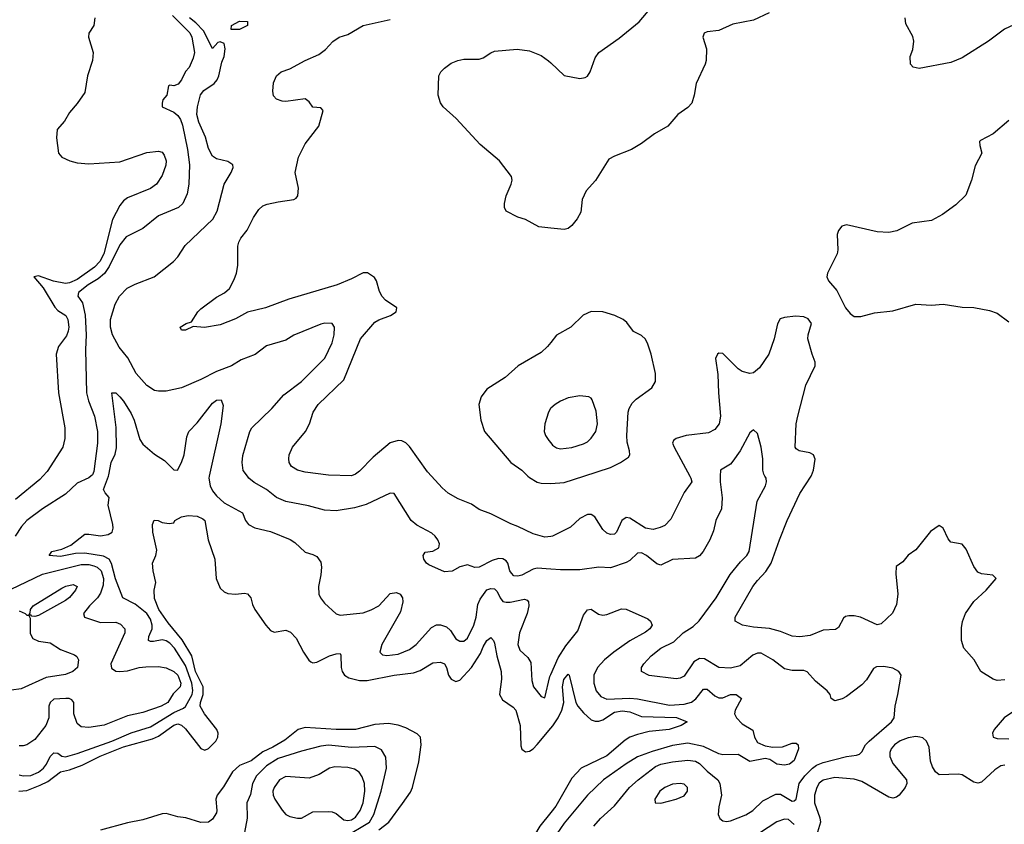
# Model space of a CAD drawing. Header units: inches. Extents: x 1682530 to 1839546, y 640742 to 791647.
# Tile 197 of 256: x 1697252 to 1702347, y 708199 to 712360. Entities that reach past the tile are written whole.
import ezdxf

# ---------------------------------------------------------------- set-up
doc = ezdxf.new("R2010")
doc.units = ezdxf.units.IN
doc.header["$MEASUREMENT"] = 0
for name, color, linetype in [('B6790', 7, 'Continuous'), ('B6791', 7, 'Continuous'), ('B7700', 7, 'Continuous'), ('B7701', 7, 'Continuous')]:
    doc.layers.add(name, color=color, linetype=linetype)

msp = doc.modelspace()

# ---------------------------------------------------------------- linework, layer by layer
at = {"layer": 'B6790', "color": 5}
for points, elevation in [([(1697620.9, 710000), (1697610, 709991), (1697550, 709964), (1697490, 709906), (1697369.8, 709830), (1697290, 709770.2), (1697261.1, 709738.9), (1697228.8, 709690)], 560), ([(1697372.7, 710000), (1697357.1, 709982.9), (1697230, 709878.4)], 580), ([(1697250, 708455), (1697270, 708449.7), (1697310, 708452.4), (1697350, 708469.6), (1697375.8, 708490), (1697390.9, 708510), (1697410, 708550.2), (1697430, 708569.2), (1697450, 708566.4), (1697470, 708552.1), (1697490, 708549.1), (1697550, 708565.1), (1697728.9, 708630), (1697830, 708672.4), (1697930, 708702.8), (1698050, 708776.9), (1698100.7, 708799.3), (1698111.3, 708808.7), (1698144.1, 708870), (1698148.8, 708891.2), (1698143.3, 708930), (1698110, 709021.1), (1698053.6, 709110), (1698030, 709135.8), (1698010, 709148.8), (1697990, 709152.8), (1697944.3, 709144.3), (1697930, 709144), (1697918.9, 709150), (1697921.3, 709170), (1697938, 709210), (1697938.8, 709230), (1697930, 709259.8), (1697910, 709288.9), (1697850, 709338.4), (1697785.7, 709370), (1697748.5, 709468.5), (1697728.4, 709548.4), (1697714.8, 709570), (1697685.5, 709585.5), (1697590, 709601.6), (1697540.6, 709599.4), (1697464.5, 709584.5), (1697405.1, 709590), (1697419.3, 709610), (1697470, 709622.2), (1697516.9, 709643.1), (1697590, 709699.1), (1697610, 709700.2), (1697670, 709690.6), (1697710, 709697.5), (1697730.6, 709710), (1697735.7, 709730), (1697733.8, 709750), (1697709.8, 709850.2), (1697715.8, 709890), (1697694.4, 709914.4), (1697687, 709930), (1697711.9, 710000)], 540), ([(1698233.4, 710000), (1698231.2, 709990), (1698238, 709950), (1698250, 709924.7), (1698270, 709897.8), (1698310, 709861.6), (1698406, 709810), (1698420.3, 709770), (1698435.8, 709750), (1698470, 709732.4), (1698550, 709714), (1698652.8, 709672.8), (1698676.5, 709656.5), (1698730, 709606.4), (1698770, 709595.3), (1698790, 709583.8), (1698810, 709554.8), (1698814, 709530), (1698811.3, 709490), (1698799.1, 709430), (1698800.3, 709390), (1698808.9, 709370), (1698830, 709343.1), (1698890, 709287), (1698910, 709280.3), (1699030, 709293.8), (1699072, 709308), (1699111, 709329), (1699170, 709393), (1699201.5, 709398.5), (1699220.7, 709390), (1699233.1, 709370), (1699234.3, 709350), (1699222.3, 709297.7), (1699126.7, 709130), (1699115.5, 709090), (1699130, 709075.5), (1699152.1, 709072.1), (1699210, 709078.8), (1699270, 709103.5), (1699303.5, 709130), (1699383.2, 709216.8), (1699410, 709230.2), (1699430, 709231.3), (1699460.9, 709220.9), (1699482.4, 709202.4), (1699510, 709158.7), (1699530, 709146.3), (1699550, 709146.3), (1699570, 709161.7), (1699602.1, 709230), (1699614.5, 709270), (1699623.8, 709336.2), (1699635.5, 709364.5), (1699668.9, 709411.1), (1699690, 709419.3), (1699710, 709416.5), (1699722.9, 709402.9), (1699738.2, 709370), (1699752.2, 709352.2), (1699770, 709347.5), (1699790, 709348.9), (1699864.4, 709364.4), (1699878.6, 709358.6), (1699886, 709350), (1699886.5, 709330), (1699877.6, 709290), (1699839.2, 709190), (1699829.5, 709129.6), (1699840.4, 709100.4), (1699882, 709062), (1699896.6, 709036.6), (1699902.8, 708942.8), (1699911.3, 708910), (1699950, 708859.5), (1699970, 708853.4), (1699995.8, 708964.2), (1700000, 708973.6)], 540), ([(1700000, 709518.7), (1699930, 709524.5), (1699910, 709519.3), (1699850, 709487.9), (1699830, 709481.9), (1699810, 709485.1), (1699797.7, 709497.7), (1699789.2, 709510), (1699778.6, 709550), (1699770, 709561.2), (1699751.6, 709571.6), (1699730, 709574), (1699696.9, 709563.1), (1699630, 709529.2), (1699607.9, 709527.9), (1699570, 709540.4), (1699530, 709530.3), (1699490, 709508.9), (1699450, 709505.7), (1699370, 709542), (1699358, 709550), (1699343.1, 709570), (1699339.5, 709590), (1699350, 709606.6), (1699390, 709611.3), (1699420.5, 709630), (1699424.4, 709650), (1699416.4, 709670), (1699403.1, 709690), (1699384.6, 709704.6), (1699307, 709747), (1699278.3, 709770), (1699190, 709910.4), (1699170, 709912), (1699046, 709854), (1698984.5, 709835.5), (1698890, 709820.7), (1698830, 709823.3), (1698746.2, 709846.2), (1698630, 709869.5), (1698582, 709890), (1698530, 709931.5), (1698466.3, 709966.3), (1698438, 709990), (1698430.7, 710000)], 560), ([(1700000, 709688.6), (1699970, 709683.9), (1699910, 709701.1), (1699830, 709740.1), (1699793.1, 709753.1), (1699690, 709805.3), (1699630, 709826.7), (1699590, 709854.9), (1699522, 709882), (1699470, 709911.6), (1699438.6, 709938.6), (1699382.5, 710000)], 580), ([(1699882, 710000), (1699890, 709992.2), (1699930, 709969.3), (1699950, 709963.8), (1700000, 709961.5)], 620), ([(1697248.7, 708371.3), (1697290, 708374.6), (1697359.1, 708400.9), (1697398.8, 708421.2), (1697464.1, 708470), (1697510, 708481), (1697575, 708505), (1697668.1, 708551.9), (1697790, 708599.4), (1697939.4, 708640.6), (1697970, 708656), (1698050, 708712.2), (1698070, 708718.2), (1698090, 708711.8), (1698110, 708693.3), (1698190, 708590.8), (1698210, 708583.6), (1698230, 708591.5), (1698266.8, 708630), (1698277.6, 708650), (1698278.8, 708670), (1698273.1, 708690), (1698208.9, 708770), (1698186.6, 708810), (1698188.2, 708830), (1698201.8, 708870), (1698202.1, 708910), (1698161.6, 708990), (1698142.7, 709070), (1698093.5, 709153.5), (1698021.5, 709241.5), (1697972.5, 709310), (1697950, 709366.6), (1697948.8, 709410), (1697956.8, 709450), (1697942.4, 709510), (1697939.5, 709550), (1697957, 709590), (1697962.9, 709617.1), (1697941.1, 709710), (1697940.5, 709750), (1697947.9, 709772.1), (1697969.6, 709770.4), (1697990, 709760.4), (1698025.6, 709754.4), (1698050, 709758), (1698056, 709770), (1698089.5, 709790), (1698123.9, 709796.1), (1698170, 709793.3), (1698199.6, 709779.6), (1698210.6, 709770), (1698228.1, 709670), (1698262.7, 709570), (1698269, 709470), (1698290, 709421), (1698310, 709401.1), (1698330, 709392.3), (1698369.8, 709390.2), (1698414.9, 709394.9), (1698431.6, 709391.6), (1698448.4, 709370), (1698456.7, 709336.7), (1698470, 709310.8), (1698525.5, 709230), (1698550, 709202), (1698570, 709192.7), (1698630, 709203.7), (1698653.4, 709193.4), (1698682.4, 709162.4), (1698720.3, 709090), (1698748.4, 709048.4), (1698759.6, 709039.6), (1698770, 709034.6), (1698790, 709037.6), (1698854.7, 709070), (1698890, 709081.5), (1698910, 709083), (1698914.4, 709074.4), (1698916.3, 709010), (1698921.1, 708990), (1698932.9, 708970), (1698956.1, 708956.1), (1699010, 708942.6), (1699050, 708942.2), (1699190, 708971.2), (1699290, 708982.1), (1699325.3, 708994.7), (1699390, 709033.7), (1699430, 709038.2), (1699450.2, 709030), (1699461, 709010), (1699471.1, 708970), (1699484.7, 708950), (1699510, 708937.3), (1699530, 708944.4), (1699590, 709010.2), (1699637.3, 709082.7), (1699650, 709117), (1699670, 709150.3), (1699690, 709166), (1699704.4, 709150), (1699710, 709136), (1699721.6, 709070), (1699744.4, 708990), (1699745.7, 708950), (1699735.3, 708870), (1699750, 708842.5), (1699805.4, 708805.4), (1699818.9, 708790), (1699841.5, 708710), (1699845.3, 708605.3), (1699850, 708588.2), (1699870, 708573.4), (1699890, 708578), (1699910, 708590.2), (1699930, 708611.2), (1700000, 708696.3)], 520), ([(1697164.6, 709395.4), (1697370, 709492.8), (1697570, 709542.6), (1697610, 709542.8), (1697636.9, 709536.9), (1697653.5, 709530), (1697674.1, 709510), (1697686, 709470), (1697683.7, 709436.3), (1697670, 709394.7), (1697655, 709370), (1697613.4, 709330), (1697583.1, 709290), (1697587.8, 709270), (1697670, 709243.2), (1697750, 709244.8), (1697774.1, 709234.1), (1697796.4, 709210), (1697795.8, 709190), (1697723.4, 709030), (1697726.8, 709006.8), (1697750, 708991.6), (1697770, 708989.9), (1697810, 708993.4), (1697870, 709010.5), (1697905.6, 709014.4), (1697970, 709015), (1698010, 709008.2), (1698050, 708990.4), (1698070, 708971.1), (1698086.1, 708930), (1698083.6, 708910), (1698046.7, 708873.3), (1698019.2, 708830), (1697985.3, 708810), (1697890, 708776.8), (1697810, 708760.1), (1697690, 708711.8), (1697610, 708699.7), (1697570, 708703.6), (1697550, 708721.3), (1697531.9, 708770), (1697532.3, 708830), (1697522.7, 708842.7), (1697509.3, 708849.3), (1697490.7, 708850.8), (1697430, 708846.7), (1697409.8, 708830), (1697404.1, 708810), (1697403.7, 708750), (1697387.8, 708710), (1697330, 708637.8), (1697290, 708610.3), (1697270, 708605.5), (1697250, 708606)], 560), ([(1697250, 709302.5), (1697281.2, 709290), (1697290, 709281.2), (1697299.8, 709280.2), (1697307.3, 709292.7), (1697308.2, 709310), (1697323, 709330), (1697470, 709420.9), (1697490.9, 709430.9), (1697530, 709438.9), (1697549.3, 709430), (1697540.5, 709410), (1697510, 709372.2), (1697490, 709356.9), (1697350, 709278.4), (1697330, 709273.4), (1697315.3, 709275.3), (1697310, 709282), (1697300.4, 709279.6), (1697306, 709266), (1697306.7, 709186.7), (1697320.1, 709160.1), (1697350, 709145.6), (1697410, 709137.6), (1697464, 709104), (1697536.6, 709076.6), (1697547.9, 709067.9), (1697556.2, 709050), (1697551.1, 709010), (1697527.6, 708990), (1697490, 708974.2), (1697390, 708958.4), (1697259.8, 708900.2), (1697210, 708893)], 580), ([(1699111.5, 708170), (1699162.3, 708210), (1699233.4, 708306.6), (1699273.9, 708366.1), (1699284.9, 708390), (1699317.2, 708522.8), (1699330.6, 708610), (1699326.9, 708650), (1699310, 708668), (1699250, 708697.4), (1699210, 708712.1), (1699160.1, 708720.1), (1699090, 708714.8), (1698989.7, 708690.3), (1698890, 708689.1), (1698730, 708699.3), (1698693.6, 708690), (1698625, 708635), (1698562.3, 708597.7), (1698510, 708573.6), (1698450, 708528.1), (1698390, 708502.8), (1698353, 708470), (1698307.6, 708392.4), (1698274.3, 708350), (1698266.8, 708330), (1698273.4, 708270), (1698270, 708259.3), (1698250, 708225.1), (1698230, 708211.1), (1698190, 708208.9), (1698112.6, 708232.6), (1698070, 708238.5), (1698010, 708254.4), (1697990, 708253.6), (1697890, 708223.2), (1697810, 708207.7), (1697670, 708168.8)], 520), ([(1698930, 708131.1), (1699063.1, 708210), (1699085.8, 708250), (1699122.9, 708370), (1699150.7, 708490), (1699146.6, 708546.6), (1699125.1, 708585.1), (1699090, 708601.5), (1698970, 708596.6), (1698850, 708607.8), (1698810, 708603.6), (1698710, 708578.1), (1698590, 708539.9), (1698530, 708502), (1698477.9, 708450), (1698456.6, 708410), (1698446.4, 708353.6), (1698428.4, 708310), (1698429.2, 708230.8), (1698410.8, 708129.2)], 540), ([(1700000, 708260.9), (1699943.6, 708190), (1699894.2, 708105.8), (1699825.6, 708010), (1699822.2, 707990), (1699827.5, 707970), (1699854.6, 707930), (1699875.2, 707915.2), (1699890, 707910.6), (1699910, 707911.9), (1700000, 707937.1)], 520)]:
    msp.add_lwpolyline(points, dxfattribs=dict(at, elevation=elevation))
at = {"layer": 'B6790', "color": 5, "elevation": 560}
msp.add_lwpolyline([(1698882.9, 708497.1), (1698854.9, 708490), (1698802.4, 708457.6), (1698750, 708438), (1698630, 708446.8), (1698596.9, 708430), (1698568.4, 708390), (1698562.5, 708370), (1698563.9, 708350), (1698571.9, 708330), (1698610, 708271.7), (1698630, 708250.3), (1698650, 708240.3), (1698689.3, 708230.7), (1698710, 708230.7), (1698770, 708263.8), (1698850, 708266.3), (1698870, 708264), (1698890, 708255.2), (1698930, 708222.8), (1698950, 708218.4), (1698970, 708223.3), (1698990, 708235.4), (1699014.7, 708270), (1699029, 708311), (1699038.4, 708370), (1699036.7, 708410), (1699025.2, 708445.2), (1699008.6, 708468.6), (1698984.3, 708484.3), (1698950, 708493.4)], close=True, dxfattribs=at)
at = {"layer": 'B6791', "color": 5}
for points, elevation in [([(1697641.3, 712370), (1697635.7, 712330), (1697610.9, 712290), (1697608.3, 712270), (1697632.2, 712190), (1697629.7, 712150), (1697602.9, 712070), (1697590, 711984.7), (1697550, 711926.8), (1697510, 711880.7), (1697483.6, 711836.4), (1697446.7, 711793.3), (1697442.7, 711750), (1697454, 711670), (1697470, 711649.9), (1697511.2, 711630), (1697550, 711619.7), (1697610, 711615.4), (1697770, 711624.9), (1697910, 711673.7), (1697970, 711680.3), (1697990, 711674.8), (1698000.4, 711660.4), (1698009.8, 711630), (1698008.7, 711608.7), (1697990, 711554), (1697961.1, 711510), (1697930, 711488.3), (1697810, 711439.6), (1697790, 711423.6), (1697770, 711398.9), (1697732.7, 711327.3), (1697687.1, 711150), (1697667.9, 711110), (1697640.1, 711079.9), (1697550, 711017.4), (1697510, 711000.4), (1697490, 710997), (1697427.8, 711007.8), (1697350, 711036.6), (1697326.2, 711030), (1697373.9, 710973.8), (1697433.5, 710873.5), (1697450, 710856.1), (1697490.7, 710830.8), (1697501.7, 710810), (1697506, 710770), (1697503.2, 710750), (1697493.9, 710726.1), (1697452.8, 710670), (1697442, 710630), (1697453.8, 710430), (1697486.5, 710250), (1697485.6, 710194.4), (1697476.5, 710150), (1697395.3, 710024.7), (1697372.7, 710000)], 580), ([(1698042.9, 712382.9), (1698133.3, 712293.3), (1698142.9, 712270), (1698156.2, 712190), (1698150, 712162), (1698130, 712114), (1698110, 712092), (1698089, 712050), (1698072.1, 712027.9), (1698050, 712018), (1698030, 712022), (1698022, 712018), (1698014, 711970), (1697993.2, 711946.8), (1697989.1, 711929.1), (1697989.6, 711909.6), (1698050, 711881.7), (1698070, 711865.1), (1698084.5, 711844.5), (1698095.3, 711815.3), (1698121.6, 711690), (1698130.8, 711609.2), (1698128.2, 711510), (1698119.9, 711460.1), (1698096.8, 711410), (1698073.6, 711390), (1697970, 711346.7), (1697890, 711280.6), (1697803.2, 711236.8), (1697770, 711195.8), (1697716.2, 711083.8), (1697691.5, 711048.5), (1697659.3, 711020.7), (1697606.2, 710990), (1697556.2, 710950), (1697553.3, 710930), (1697577, 710897), (1697592, 710832), (1697597.3, 710730), (1697592.5, 710652.5), (1697598.2, 710430), (1697607.7, 710390), (1697639.9, 710310), (1697654.9, 710230), (1697654.4, 710170), (1697636.7, 710023.3), (1697630, 710007.5), (1697620.9, 710000)], 560), ([(1698430.7, 710000), (1698409.2, 710029.2), (1698402.8, 710070), (1698407.3, 710107.3), (1698443.6, 710230), (1698453.6, 710250), (1698557.8, 710350), (1698619.2, 710420.8), (1698711.2, 710490), (1698832.1, 710610), (1698870, 710689.4), (1698880.3, 710730), (1698881.6, 710770), (1698868.5, 710788.5), (1698831.2, 710791.2), (1698810, 710785.8), (1698671.4, 710728.6), (1698630, 710702.8), (1698530, 710674), (1698471.4, 710628.6), (1698398.7, 710601.3), (1698349, 710571), (1698270, 710541.8), (1698190, 710499.7), (1698090, 710455.8), (1698010, 710439.6), (1697970, 710438.9), (1697950, 710443.1), (1697910, 710468.9), (1697855.9, 710530), (1697811.3, 710611.3), (1697766.8, 710666.9), (1697732.3, 710730), (1697722.2, 710770), (1697722.8, 710810), (1697746.6, 710890), (1697769.2, 710930.8), (1697807.8, 710972.2), (1697850, 710993.2), (1697948.4, 711030), (1698048.2, 711110), (1698070, 711134), (1698107.9, 711192.1), (1698251.3, 711328.7), (1698274.1, 711370), (1698310.2, 711509.8), (1698346, 711570), (1698356.3, 711596.3), (1698354.8, 711610), (1698330, 711627.7), (1698270, 711641.3), (1698250, 711654), (1698230, 711694.4), (1698213.4, 711753.4), (1698179.5, 711830), (1698169.3, 711870), (1698172.9, 711910), (1698188.9, 711971.1), (1698205.5, 711994.5), (1698258.5, 712030), (1698274.2, 712050), (1698282.4, 712070), (1698298.9, 712141.1), (1698310.3, 712170.2), (1698316.5, 712210), (1698310, 712238), (1698290, 712246.8), (1698278, 712242), (1698250, 712212), (1698203.5, 712303.5), (1698164.5, 712344.5), (1698130.6, 712370.6)], 560), ([(1699382.5, 710000), (1699362.2, 710022.2), (1699270, 710154), (1699250, 710172.9), (1699230, 710182.3), (1699210, 710184), (1699170, 710171.3), (1699081.7, 710098.3), (1699010, 710026), (1698990, 710010.2), (1698970, 710002.2), (1698850, 710004.5), (1698730, 710021.1), (1698690, 710030.2), (1698658.9, 710050), (1698646.7, 710070), (1698644.4, 710090), (1698646.7, 710110), (1698664, 710150), (1698732, 710230), (1698752, 710270), (1698771.8, 710330), (1698796.5, 710370), (1698930, 710497.4), (1699015.5, 710710), (1699090, 710795.4), (1699110, 710807.9), (1699172, 710830), (1699200.3, 710850), (1699203.8, 710870), (1699144.9, 710910), (1699128.5, 710928.5), (1699115.1, 710955.1), (1699099.6, 711010), (1699087.8, 711027.8), (1699051.7, 711051.7), (1699030, 711051.3), (1698970, 711019.6), (1698895.1, 710990), (1698644.4, 710915.6), (1698525.2, 710870), (1698431.9, 710848.1), (1698370, 710813), (1698290, 710782.4), (1698207.9, 710767.9), (1698150, 710774), (1698110, 710754), (1698090, 710754), (1698082, 710770), (1698114, 710790), (1698142, 710798), (1698174.8, 710850), (1698190, 710865.2), (1698270, 710925.6), (1698312.7, 710947.3), (1698337.6, 710970), (1698363, 711017), (1698374.6, 711050), (1698380.9, 711090), (1698381.5, 711190), (1698386.3, 711210), (1698396.5, 711230), (1698430, 711272), (1698462, 711338), (1698490, 711379.7), (1698510, 711397.3), (1698533.6, 711406.4), (1698590, 711419.3), (1698670.2, 711429.8), (1698682.8, 711437.3), (1698691.8, 711450), (1698695.5, 711490), (1698678, 711570), (1698695.5, 711650), (1698730, 711718.3), (1698800.8, 711810), (1698823.1, 711890), (1698810, 711904.4), (1698768.7, 711908.7), (1698750, 711935.5), (1698730, 711950.4), (1698630, 711938), (1698610, 711939.1), (1698581, 711950), (1698566.4, 711966.4), (1698562, 711990), (1698566.2, 712033.8), (1698580.7, 712070), (1698606, 712090), (1698650, 712106), (1698730, 712149.6), (1698800, 712180), (1698834.3, 712205.7), (1698872.3, 712247.7), (1698904.9, 712270), (1698950, 712283.5), (1699030, 712331.2), (1699170, 712362)], 580), ([(1700000, 711282.9), (1699938, 711290), (1699870, 711328), (1699830, 711339.1), (1699770.5, 711370.5), (1699760.7, 711390), (1699760.7, 711410), (1699770.5, 711450), (1699796.4, 711510), (1699801.3, 711530), (1699797.6, 711550), (1699734.9, 711630), (1699634.6, 711714.6), (1699510.4, 711850), (1699443.1, 711910), (1699430.3, 711930), (1699417.4, 711970), (1699421.5, 712070), (1699431.7, 712090), (1699450.3, 712110), (1699485.1, 712134.9), (1699519.1, 712150), (1699550, 712156.8), (1699630, 712155.5), (1699650, 712162.4), (1699690.1, 712189.9), (1699710, 712197.5), (1699827.4, 712207.4), (1699890, 712199.5), (1699950, 712174.6), (1699988.5, 712148.5), (1700000, 712137.7)], 620), ([(1700000, 710691), (1699983.1, 710670), (1699950, 710638.5), (1699832.2, 710570), (1699763.8, 710510), (1699670.3, 710450), (1699641.1, 710410), (1699627.4, 710370), (1699638, 710290), (1699658, 710230), (1699793.4, 710070), (1699850, 710031), (1699882, 710000)], 620), ([(1697711.9, 710000), (1697714, 710006), (1697726.6, 710070), (1697746.2, 710113.8), (1697753.1, 710146.9), (1697751.6, 710251.6), (1697730, 710430.8), (1697750, 710430.4), (1697770, 710410.4), (1697790, 710387.4), (1697830, 710324.2), (1697845.1, 710290), (1697873.9, 710190), (1697890, 710164.7), (1697950, 710113.7), (1698001, 710081), (1698050, 710032.8), (1698069.7, 710030.3), (1698090, 710070.3), (1698103.2, 710110), (1698116.9, 710203.1), (1698127.6, 710230), (1698170, 710276.1), (1698250, 710376.9), (1698270, 710393), (1698294.2, 710394.2), (1698305.4, 710365.4), (1698293.2, 710270), (1698233.4, 710000)], 540), ([(1700000, 710350.7), (1699999.1, 710350), (1699988.2, 710330), (1699970.4, 710270), (1699966.7, 710230), (1699972.7, 710210), (1699990, 710184), (1700000, 710172.3)], 640)]:
    msp.add_lwpolyline(points, dxfattribs=dict(at, elevation=elevation))
at = {"layer": 'B6791', "color": 5, "elevation": 560}
msp.add_lwpolyline([(1698390, 712309.3), (1698346, 712310), (1698348, 712330), (1698390, 712353.4), (1698430.6, 712350.6), (1698431.3, 712330)], close=True, dxfattribs=at)
at = {"layer": 'B7700', "color": 5}
for points, elevation in [([(1700000, 709961.5), (1700001.5, 709961.5), (1700070, 709967.8), (1700171.7, 710000)], 620), ([(1700720.4, 710000), (1700725.8, 709990), (1700729.8, 709970), (1700690, 709914.8), (1700622.2, 709777.8), (1700590, 709743.9), (1700566.4, 709733.6), (1700530, 709724.7), (1700490, 709730.6), (1700410, 709782.6), (1700390, 709785.3), (1700368, 709770), (1700340.4, 709710), (1700330, 709700.2), (1700310, 709698.2), (1700290, 709705.8), (1700270, 709724.4), (1700228.2, 709790), (1700210, 709801.7), (1700190, 709800.9), (1700150, 709780.1), (1700103.2, 709736.8), (1700010, 709690.1), (1700000, 709688.6)], 580), ([(1700877.3, 710000), (1700876.2, 709970), (1700888, 709888), (1700883.4, 709830), (1700855.3, 709770), (1700842.3, 709717.7), (1700824.2, 709670), (1700788.9, 709610), (1700770, 709588.5), (1700750, 709576.4), (1700630, 709568.4), (1700570, 709539.5), (1700550, 709546.4), (1700495.6, 709590), (1700470, 709603.5), (1700450, 709600.7), (1700410, 709564.2), (1700390, 709554), (1700310, 709525), (1700248.7, 709528.7), (1700150, 709516.1), (1700050, 709514.6), (1700000, 709518.7)], 560), ([(1700222.8, 708190), (1700258.5, 708230), (1700330, 708294.8), (1700408.5, 708390), (1700451.9, 708430), (1700542.2, 708497.8), (1700570.3, 708510), (1700630, 708522.5), (1700710, 708530.4), (1700750, 708526.7), (1700770, 708514), (1700810, 708473.6), (1700864.4, 708430), (1700874.6, 708410), (1700884, 708350), (1700869.8, 708290), (1700866.2, 708250), (1700874.7, 708230), (1700890, 708217.7), (1700910, 708213.1), (1700930, 708216.5), (1701010, 708249), (1701045.3, 708270), (1701098.6, 708321.4), (1701165.5, 708354.5), (1701190, 708354.9), (1701250, 708318.5), (1701259.1, 708320.9), (1701270.5, 708329.5), (1701286.4, 708410), (1701315.5, 708450), (1701354.1, 708490), (1701375.1, 708504.9), (1701410, 708519.5), (1701530, 708550.8), (1701583.1, 708556.9), (1701597.6, 708562.4), (1701610, 708574.7), (1701629.6, 708610), (1701648.4, 708630), (1701764.1, 708730), (1701776.6, 708750), (1701781.9, 708810), (1701796.8, 708870), (1701813.4, 708970), (1701801.8, 708990), (1701770, 709006.8), (1701724.2, 709015.8), (1701685.6, 709014.4), (1701670, 709005.3), (1701634.1, 708945.9), (1701610, 708921.3), (1701530, 708859.5), (1701508, 708848), (1701470, 708837.3), (1701451, 708850), (1701446.8, 708870), (1701431, 708890), (1701370, 708938.8), (1701327.3, 708987.3), (1701310, 708994.3), (1701250, 708995.6), (1701210, 709003.9), (1701150, 709049.3), (1701090, 709084.7), (1701070, 709083.8), (1701046.3, 709073.7), (1700980.7, 709019.3), (1700930, 709006.5), (1700869.6, 709009.6), (1700795.2, 709055.2), (1700770, 709057.4), (1700741, 709039), (1700690, 708965), (1700670, 708954.4), (1700650, 708951.3), (1700510, 708968.2), (1700470.6, 708990), (1700470.4, 709010), (1700482, 709030), (1700519.5, 709070), (1700570, 709109.8), (1700637.4, 709142.6), (1700684.7, 709190), (1700737.3, 709222.7), (1700769, 709251), (1700855.7, 709370), (1700928.8, 709491.2), (1700982.5, 709557.5), (1701015.6, 709590), (1701027.8, 709610), (1701068.7, 709870), (1701111.6, 709950), (1701117.4, 709970), (1701114.6, 709990), (1701108.9, 710000)], 560), ([(1702350, 708946.7), (1702310, 708943.9), (1702289.5, 708949.5), (1702225.5, 708990), (1702190.5, 709050), (1702138, 709110), (1702126.2, 709150), (1702125.3, 709214.7), (1702131.2, 709248.8), (1702146.7, 709290), (1702190, 709351), (1702252.6, 709410), (1702305.5, 709470), (1702287.1, 709487.1), (1702230, 709494), (1702210, 709503.7), (1702190, 709532.7), (1702150, 709622), (1702130, 709648.5), (1702070, 709657.6), (1702056, 709676), (1702031.3, 709731.3), (1702010, 709744.9), (1701965.6, 709714.4), (1701890, 709619.5), (1701850, 709590.5), (1701823, 709557), (1701787.5, 709532.5), (1701785.5, 709494.5), (1701796.4, 709390), (1701790, 709336.3), (1701768.4, 709291.6), (1701710, 709235.8), (1701690, 709230.3), (1701603, 709270), (1701570, 709277.6), (1701542.1, 709277.9), (1701526.1, 709273.9), (1701514.7, 709265.3), (1701490, 709216.3), (1701473.4, 709206.6), (1701410, 709203.5), (1701343.4, 709176.6), (1701288.7, 709168.7), (1701250, 709172.4), (1701190, 709196), (1701132.1, 709212.1), (1701050, 709219.5), (1700993.4, 709230), (1700955.3, 709250), (1700954.6, 709270), (1701046.8, 709430), (1701070, 709460.9), (1701114.1, 709505.9), (1701141.6, 709550), (1701183.5, 709670), (1701224.5, 709770), (1701289.5, 709910.5), (1701348, 710000)], 580), ([(1700000, 708973.6), (1700039.1, 709060.9), (1700078.1, 709121.9), (1700140.7, 709199.3), (1700170, 709280.3), (1700190, 709309.1), (1700210, 709311.3), (1700246.6, 709286.6), (1700270, 709280.6), (1700290, 709284), (1700367.1, 709312.9), (1700390, 709311.8), (1700502.1, 709262.1), (1700517.2, 709250), (1700524.5, 709230), (1700512.9, 709210), (1700490, 709192.8), (1700410, 709148.1), (1700326.2, 709090), (1700278.3, 709050), (1700242.8, 709010), (1700223.7, 708970), (1700223.2, 708930), (1700235.9, 708890), (1700260, 708860), (1700290, 708847.2), (1700410, 708852), (1700448.4, 708848.4), (1700615.4, 708815.4), (1700690, 708821), (1700728.8, 708831.2), (1700751.6, 708848.4), (1700790, 708897.8), (1700810, 708898.5), (1700850, 708863.2), (1700870, 708852.8), (1700890, 708854.2), (1700930, 708870.7), (1700960.5, 708870), (1700987.2, 708850), (1700953.9, 708790), (1700951.3, 708770), (1700960.7, 708750), (1700990, 708719.8), (1701045.9, 708685.9), (1701054.8, 708650), (1701070, 708623.2), (1701110, 708605.2), (1701150, 708597.5), (1701199.2, 708600.8), (1701250, 708619.3), (1701270, 708619.1), (1701280.7, 708610), (1701282, 708590), (1701259.1, 708530), (1701236, 708510), (1701210, 708505.3), (1701170, 708509.8), (1701134, 708534), (1701110, 708539.3), (1701030, 708524.2), (1700970, 708559.9), (1700890, 708559.4), (1700870, 708563.2), (1700790, 708602), (1700710, 708618.9), (1700630, 708607.4), (1700524.5, 708575.5), (1700450, 708548.2), (1700390, 708511.7), (1700273.8, 708430), (1700189.7, 708350.4), (1700070, 708205.3), (1700032.3, 708150)], 540), ([(1700000, 708696.3), (1700010.7, 708709.3), (1700038.4, 708750), (1700058.2, 708790), (1700068.6, 708830), (1700062, 708910), (1700068.9, 708948.9), (1700090, 708975.5), (1700094.9, 708970), (1700130.6, 708830), (1700141.3, 708810), (1700170, 708775.8), (1700210, 708739.3), (1700230, 708732), (1700250, 708733.1), (1700270, 708739.9), (1700330, 708779.6), (1700370, 708786.7), (1700410, 708780.9), (1700470, 708756.5), (1700650.9, 708750.9), (1700706.8, 708730), (1700674.8, 708710), (1700613.4, 708690), (1700510, 708678.5), (1700450, 708664.2), (1700410, 708649.3), (1700385.2, 708634.8), (1700290, 708553.9), (1700158.4, 708490), (1700110, 708437.1), (1700026.2, 708293.8), (1700000, 708260.9)], 520), ([(1702405.4, 708790), (1702346.6, 708750), (1702294.7, 708690), (1702286, 708670), (1702289.5, 708650), (1702310, 708643.1), (1702370, 708642)], 560), ([(1702350, 708505.2), (1702330, 708502), (1702298.2, 708481.8), (1702230, 708417.1), (1702210, 708412.2), (1702190, 708417), (1702130, 708455.8), (1702110, 708459.3), (1702010, 708455.8), (1701991.1, 708470), (1701975.8, 708495.8), (1701965.8, 708525.8), (1701958.6, 708598.6), (1701944.2, 708630), (1701925.9, 708645.9), (1701910.7, 708650.7), (1701890, 708652.8), (1701850, 708647), (1701808.9, 708631.1), (1701779.2, 708610), (1701762.6, 708590), (1701755.6, 708570), (1701755.6, 708550), (1701770, 708514), (1701840.4, 708430), (1701842.4, 708410), (1701834, 708390), (1701803.7, 708350), (1701790, 708340.4), (1701770, 708335), (1701750, 708339.8), (1701610, 708421.3), (1701570, 708432.2), (1701470, 708441.9), (1701410, 708427.5), (1701390, 708412.2), (1701376.4, 708390), (1701365.7, 708350), (1701365.7, 708310), (1701392.4, 708232.4), (1701395.5, 708210), (1701380.7, 708159.3)], 580), ([(1701259.1, 708199.1), (1701230, 708223.4), (1701210, 708226.1), (1701170, 708212.7), (1701036.4, 708123.6)], 580)]:
    msp.add_lwpolyline(points, dxfattribs=dict(at, elevation=elevation))
at = {"layer": 'B7700', "color": 5, "elevation": 580}
msp.add_lwpolyline([(1700670, 708410.6), (1700630, 708406.3), (1700590.4, 708390), (1700564.6, 708370), (1700538.4, 708330), (1700541, 708310), (1700570, 708308.2), (1700649.6, 708330), (1700690, 708347.1), (1700708.7, 708370), (1700708.4, 708390), (1700690, 708407.2)], close=True, dxfattribs=at)
at = {"layer": 'B7701', "color": 5}
for points, elevation in [([(1700000, 712137.7), (1700070, 712072.4), (1700150, 712056.4), (1700179, 712061), (1700191.1, 712068.9), (1700204.6, 712090), (1700230, 712162.7), (1700248.7, 712190), (1700355.1, 712264.9), (1700458.4, 712350), (1700543.1, 712450)], 620), ([(1701130, 712395.8), (1701050, 712358.3), (1700943.3, 712336.7), (1700870, 712304.4), (1700810, 712297.1), (1700794, 712290), (1700787.3, 712270), (1700806, 712210), (1700804, 712150), (1700798.9, 712130), (1700752.8, 712030), (1700743, 711970), (1700730.9, 711929.1), (1700710, 711906.4), (1700658, 711870), (1700606, 711810), (1700538, 711770), (1700470, 711720.5), (1700419, 711690), (1700330, 711655.5), (1700301.3, 711638.7), (1700231.5, 711528.5), (1700183.9, 711476.1), (1700163.7, 711430), (1700155.5, 711364.5), (1700137.2, 711330), (1700110, 711296), (1700090, 711281), (1700070, 711274.8), (1700000, 711282.9)], 620), ([(1702470, 712367.9), (1702348.2, 712311.8), (1702265.6, 712250), (1702130, 712164), (1702070, 712138.9), (1701907.5, 712107.5), (1701874.8, 712114.8), (1701861, 712130), (1701860.7, 712170), (1701874, 712206), (1701879.3, 712250), (1701873.5, 712273.5), (1701838.3, 712338.3), (1701834, 712370)], 620), ([(1702370, 711839.6), (1702289.1, 711770.9), (1702223.8, 711736.2), (1702218.3, 711730), (1702220.3, 711710), (1702230.9, 711670), (1702195.6, 711604.4), (1702177.8, 711530), (1702147.7, 711452.3), (1702096.7, 711403.3), (1702027.3, 711352.7), (1701970, 711321.8), (1701870, 711307.5), (1701791.3, 711268.7), (1701750, 711259.7), (1701690, 711263.5), (1701530, 711300.2), (1701506.6, 711293.4), (1701489, 711271), (1701482.9, 711250), (1701485.4, 711170), (1701482.2, 711150), (1701433, 711050), (1701429.6, 711030), (1701437.6, 711010), (1701480.4, 710960.4), (1701524.7, 710870), (1701550, 710840.4), (1701570, 710826.2), (1701605.5, 710825.5), (1701676.2, 710843.8), (1701770, 710855.4), (1701890, 710889.8), (1701970, 710884.4), (1702030.2, 710889.8), (1702130, 710873.1), (1702190, 710871.3), (1702270, 710856.9), (1702310, 710843), (1702370, 710798.4)], 580), ([(1700171.7, 710000), (1700310, 710043.8), (1700360.5, 710070), (1700402, 710098), (1700409.6, 710110), (1700408.4, 710130), (1700395.6, 710175.6), (1700393.2, 710210), (1700401.2, 710330), (1700406.5, 710350), (1700422.3, 710377.7), (1700441.9, 710398.1), (1700523.5, 710456.5), (1700542.2, 710490), (1700542, 710530), (1700519.8, 710630), (1700502.8, 710682.8), (1700490, 710707.6), (1700470, 710726.6), (1700428.2, 710748.2), (1700394.7, 710794.7), (1700375.1, 710810), (1700331.2, 710831.2), (1700270, 710849.8), (1700210, 710850.8), (1700167.5, 710832.5), (1700104.7, 710770), (1700030.7, 710729.3), (1700000, 710691)], 620), ([(1701348, 710000), (1701350, 710003.1), (1701359.5, 710030), (1701368, 710088), (1701360.3, 710110), (1701340.2, 710120.2), (1701286, 710130), (1701270, 710140.7), (1701264.9, 710150), (1701270.2, 710270), (1701278.2, 710310), (1701320.9, 710470), (1701369.2, 710570), (1701369.2, 710590), (1701353, 710630), (1701330.3, 710710), (1701331.6, 710730), (1701350.4, 710790), (1701332.8, 710812.8), (1701310, 710823.1), (1701267, 710827), (1701210, 710820.9), (1701186.6, 710813.4), (1701172.9, 710787.1), (1701156.8, 710710), (1701128.1, 710630), (1701080.4, 710559.6), (1701050, 710534.7), (1701030, 710530.2), (1700990, 710541.3), (1700970, 710554.9), (1700890, 710633.8), (1700870, 710635.2), (1700862.4, 710630), (1700852.2, 710607.7), (1700865.7, 710525.7), (1700867.6, 710430), (1700878.7, 710310), (1700871.8, 710270), (1700850, 710241.5), (1700816.5, 710223.5), (1700700.7, 710210), (1700650, 710195.4), (1700635.6, 710184.4), (1700630.6, 710170), (1700639.2, 710150), (1700720.4, 710000)], 580), ([(1700000, 710172.3), (1700010, 710160.5), (1700030, 710146.7), (1700050, 710141.3), (1700110, 710147.8), (1700170, 710166.5), (1700190, 710178), (1700210, 710196.4), (1700233.5, 710230), (1700241.7, 710270), (1700236, 710336), (1700215.3, 710395.3), (1700210, 710404), (1700198, 710410), (1700150, 710415.1), (1700090, 710405.1), (1700050, 710387.3), (1700024, 710370), (1700000, 710350.7)], 640), ([(1701108.9, 710000), (1701103.1, 710010), (1701098.5, 710030), (1701098.5, 710090), (1701089.3, 710149.3), (1701070, 710221), (1701050, 710238.8), (1701030, 710224), (1700981.1, 710130), (1700942.8, 710077.2), (1700930, 710062.3), (1700878.4, 710030), (1700877.3, 710000)], 560)]:
    msp.add_lwpolyline(points, dxfattribs=dict(at, elevation=elevation))

doc.saveas('drawing.dxf')
